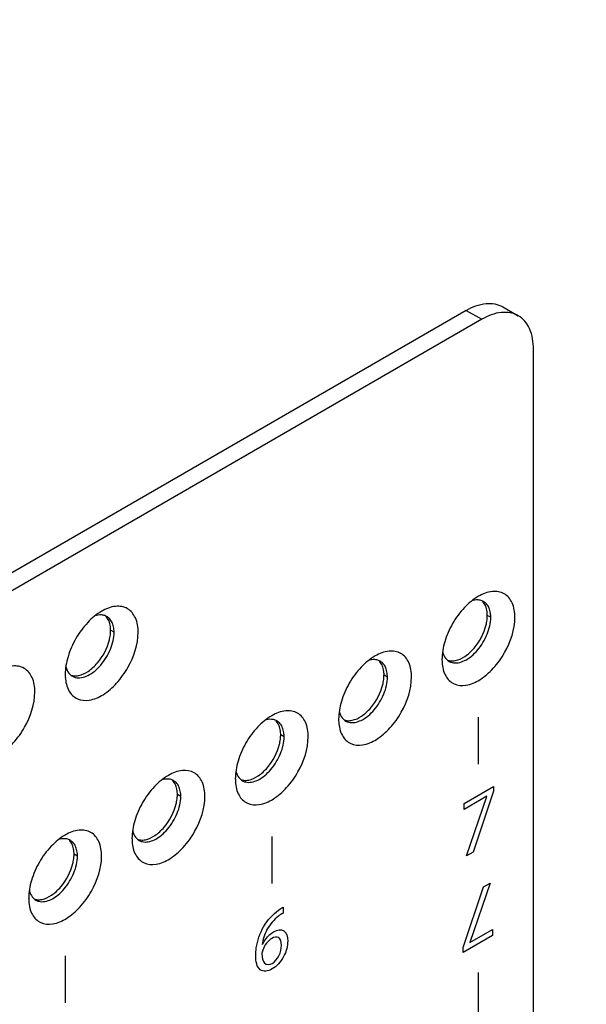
# Model space of a CAD drawing. Header units: inches. Extents: x 0 to 34, y 0 to 22.
# Tile 16 of 42: x 20.1 to 21, y 8.1 to 9.8. Entities that reach past the tile are written whole.
import ezdxf

# ---------------------------------------------------------------- set-up
doc = ezdxf.new("R2010")
doc.units = ezdxf.units.IN
doc.header["$LTSCALE"] = 1.87
doc.header["$MEASUREMENT"] = 0
doc.layers.get('0').update_dxf_attribs({"linetype": 'CONTINUOUS'})
doc.layers.add('02___PRT_ALL_AXES', color=7, linetype='CONTINUOUS')
doc.layers.add('DETAIL', color=7, linetype='CONTINUOUS')
doc.styles.get("Standard").update_dxf_attribs({"font": 'txt', "width": 0.8})
doc.dimstyles.get("Standard").update_dxf_attribs({"dimtxt": 0.125, "dimasz": 0.18, "dimexe": 0.125, "dimexo": 0.0625, "dimgap": 0.09, "dimtad": 0, "dimtih": 1, "dimtoh": 1, "dimzin": 0, "dimdsep": 46, "dimtxsty": 'STANDARD', "dimblk": '_FILLED', "dimblk1": '_FILLED', "dimblk2": '_FILLED', "dimcen": 0.09, "dimazin": 0, "dimtol": 1, "dimtp": 0.02, "dimtm": 0.02, "dimtfac": 1, "dimtofl": 0, "dimtmove": 0, "dimatfit": 3, "dimldrblk": '_FILLED', "dimfxl": 1, "dimtolj": 1, "dimtzin": 0, "dimarcsym": 0})

# ---------------------------------------------------------------- blocks, each defined once
blk = doc.blocks.new('_FILLED')
at = {"color": 0, "linetype": 'BYBLOCK'}
blk.add_solid([(0, 0), (-1, 0.1736), (-1, -0.1736)], dxfattribs=at)

msp = doc.modelspace()

# ---------------------------------------------------------------- linework, layer by layer
at = {"color": 7, "linetype": 'CONTINUOUS'}
for p, q in [((20.8244, 9.2946), (19.3732, 8.4567)), ((20.8244, 9.2946), (20.8509, 9.2794)), ((20.8869, 9.3008), (20.9134, 9.2856)), ((20.8664, 8.7698), (20.8605, 8.7731)), ((20.2219, 8.7442), (20.216, 8.7476)), ((20.6896, 8.6677), (20.6838, 8.6711)), ((20.5128, 8.5656), (20.507, 8.569)), ((20.3361, 8.4636), (20.3302, 8.4669)), ((20.1593, 8.3615), (20.1534, 8.3649))]:
    msp.add_line(p, q, dxfattribs=at)
at = {"color": 3, "linetype": 'CONTINUOUS'}
for p, q in [((20.8509, 9.2794), (19.3996, 8.4414)), ((20.9393, 7.5954), (20.9393, 9.2283))]:
    msp.add_line(p, q, dxfattribs=at)
at = {"color": 40, "linetype": 'CONTINUOUS'}
for p, q in [((20.8451, 8.599), (20.8451, 8.5187)), ((20.8206, 8.4516), (20.871, 8.4807)), ((20.871, 8.4724), (20.8362, 8.3685)), ((20.871, 8.4807), (20.871, 8.4724)), ((20.8597, 8.4638), (20.8206, 8.4413)), ((20.8251, 8.3621), (20.8597, 8.4635)), ((20.8206, 8.4413), (20.8206, 8.4516)), ((20.4916, 8.3949), (20.4916, 8.3146)), ((20.8362, 8.3685), (20.8251, 8.3621)), ((20.8193, 8.205), (20.854, 8.3089)), ((20.8652, 8.3154), (20.8306, 8.2139)), ((20.854, 8.3089), (20.8652, 8.3154)), ((20.5111, 8.2743), (20.5111, 8.2641)), ((20.8306, 8.2136), (20.8696, 8.2362)), ((20.8696, 8.2362), (20.8696, 8.2258)), ((20.8696, 8.2258), (20.8193, 8.1968)), ((20.8193, 8.1968), (20.8193, 8.205)), ((20.1382, 8.1909), (20.1382, 8.1105)), ((20.8451, 8.1624), (20.8451, 8.0821))]:
    msp.add_line(p, q, dxfattribs=at)
at = {"color": 7, "linetype": 'CONTINUOUS'}
for centre, radius, start, end in [((20.8439, 8.7787), 0.0208, 69.8624, 77.5967), ((20.8442, 8.7795), 0.02, 60.0239, 69.8309), ((20.1994, 8.7532), 0.0208, 69.8624, 77.5967), ((20.1996, 8.7539), 0.02, 60.0239, 69.8309), ((20.8149, 8.7698), 0.0515, 359.9478, 4.908), ((20.1704, 8.7443), 0.0515, 359.9478, 4.908), ((20.8183, 8.719), 0.0352, 193.4305, 198.4863), ((20.6671, 8.6767), 0.0208, 69.8624, 77.5967), ((20.6674, 8.6774), 0.02, 60.0239, 69.8309), ((20.8051, 8.7118), 0.02, 230.16, 239.9664), ((20.1738, 8.6934), 0.0352, 193.4305, 198.4863), ((20.6381, 8.6677), 0.0515, 359.9478, 4.908), ((20.1606, 8.6863), 0.02, 230.16, 239.9664), ((20.6415, 8.6169), 0.0352, 193.4305, 198.4863), ((20.4903, 8.5746), 0.0208, 69.8624, 77.5967), ((20.4906, 8.5754), 0.02, 60.0239, 69.8309), ((20.6283, 8.6098), 0.02, 230.16, 239.9664), ((20.4614, 8.5657), 0.0515, 359.9478, 4.908), ((20.4647, 8.5149), 0.0352, 193.4305, 198.4863), ((20.3136, 8.4725), 0.0208, 69.8624, 77.5967), ((20.3138, 8.4733), 0.02, 60.0239, 69.8309), ((20.4515, 8.5077), 0.02, 230.16, 239.9664), ((20.2846, 8.4636), 0.0515, 359.9478, 4.908), ((20.288, 8.4128), 0.0352, 193.4305, 198.4863), ((20.1368, 8.3705), 0.0208, 69.8624, 77.5967), ((20.1371, 8.3712), 0.02, 60.0239, 69.8309), ((20.2748, 8.4056), 0.02, 230.16, 239.9664), ((20.1078, 8.3615), 0.0515, 359.9478, 4.908), ((20.1112, 8.3107), 0.0352, 193.4305, 198.4863), ((20.098, 8.3035), 0.02, 230.16, 239.9664)]:
    msp.add_arc(centre, radius, start, end, dxfattribs=at)
at = {"color": 3, "linetype": 'CONTINUOUS'}
for centre, radius, start, end in [((20.8643, 8.6978), 0.0815, 179.9994, 180.5292), ((20.8605, 8.6977), 0.0776, 180.5074, 183.7274), ((20.2198, 8.6722), 0.0815, 179.9994, 180.5292), ((20.216, 8.6721), 0.0776, 180.5074, 183.7274), ((20.6876, 8.5957), 0.0815, 179.9994, 180.5292), ((20.6837, 8.5956), 0.0776, 180.5074, 183.7274), ((20.5108, 8.4936), 0.0815, 179.9994, 180.5292), ((20.507, 8.4936), 0.0776, 180.5074, 183.7274), ((20.334, 8.3916), 0.0815, 179.9994, 180.5292), ((20.3302, 8.3915), 0.0776, 180.5074, 183.7274), ((20.1572, 8.2895), 0.0815, 179.9994, 180.5292), ((20.1534, 8.2894), 0.0776, 180.5074, 183.7274)]:
    msp.add_arc(centre, radius, start, end, dxfattribs=at)
at = {"color": 7, "linetype": 'CONTINUOUS'}
for points, knots in [([(20.8244, 9.2946), (20.8348, 9.3006), (20.8554, 9.3092), (20.8785, 9.3057), (20.8869, 9.3008)], [0, 0, 0, 0, 0.550793, 1, 1, 1, 1]), ([(20.8484, 8.799), (20.8472, 8.7993), (20.8424, 8.8), (20.8373, 8.7991), (20.8337, 8.798)], [0, 0, 0, 0, 0.233149, 1, 1, 1, 1]), ([(20.8643, 8.7835), (20.864, 8.7845), (20.8626, 8.7881), (20.8604, 8.7915), (20.8584, 8.7935)], [0, 0, 0, 0, 0.266157, 1, 1, 1, 1]), ([(20.2038, 8.7735), (20.2027, 8.7737), (20.1978, 8.7744), (20.1928, 8.7736), (20.1892, 8.7724)], [0, 0, 0, 0, 0.233149, 1, 1, 1, 1]), ([(20.2198, 8.7579), (20.2195, 8.7589), (20.2181, 8.7626), (20.2159, 8.7659), (20.2139, 8.768)], [0, 0, 0, 0, 0.266157, 1, 1, 1, 1]), ([(20.8001, 8.6925), (20.807, 8.6907), (20.8248, 8.695), (20.8455, 8.7136), (20.8613, 8.7395), (20.8664, 8.76), (20.8664, 8.7698)], [0, 0, 0, 0, 0.192886, 0.449079, 0.736387, 1, 1, 1, 1]), ([(20.1556, 8.6669), (20.1625, 8.6651), (20.1803, 8.6695), (20.2009, 8.688), (20.2168, 8.714), (20.2219, 8.7344), (20.2219, 8.7442)], [0, 0, 0, 0, 0.192886, 0.449079, 0.736387, 1, 1, 1, 1]), ([(20.7849, 8.7078), (20.7853, 8.7067), (20.787, 8.7024), (20.7897, 8.6986), (20.7923, 8.6965)], [0, 0, 0, 0, 0.268566, 1, 1, 1, 1]), ([(20.6716, 8.697), (20.6705, 8.6972), (20.6656, 8.6979), (20.6606, 8.6971), (20.657, 8.6959)], [0, 0, 0, 0, 0.233149, 1, 1, 1, 1]), ([(20.6876, 8.6814), (20.6872, 8.6824), (20.6858, 8.686), (20.6836, 8.6894), (20.6816, 8.6914)], [0, 0, 0, 0, 0.266157, 1, 1, 1, 1]), ([(20.1404, 8.6823), (20.1408, 8.6811), (20.1424, 8.6769), (20.1452, 8.6731), (20.1478, 8.6709)], [0, 0, 0, 0, 0.268566, 1, 1, 1, 1]), ([(20.6233, 8.5904), (20.6302, 8.5886), (20.648, 8.593), (20.6687, 8.6115), (20.6846, 8.6374), (20.6896, 8.6579), (20.6896, 8.6677)], [0, 0, 0, 0, 0.192886, 0.449079, 0.736387, 1, 1, 1, 1]), ([(20.6081, 8.6058), (20.6085, 8.6046), (20.6102, 8.6004), (20.613, 8.5965), (20.6155, 8.5944)], [0, 0, 0, 0, 0.268566, 1, 1, 1, 1]), ([(20.4948, 8.5949), (20.4937, 8.5951), (20.4888, 8.5958), (20.4838, 8.595), (20.4802, 8.5938)], [0, 0, 0, 0, 0.233149, 1, 1, 1, 1]), ([(20.5108, 8.5794), (20.5105, 8.5803), (20.509, 8.584), (20.5069, 8.5873), (20.5049, 8.5894)], [0, 0, 0, 0, 0.266157, 1, 1, 1, 1]), ([(20.4465, 8.4883), (20.4535, 8.4865), (20.4713, 8.4909), (20.4919, 8.5095), (20.5078, 8.5354), (20.5128, 8.5558), (20.5128, 8.5656)], [0, 0, 0, 0, 0.192886, 0.449079, 0.736387, 1, 1, 1, 1]), ([(20.4314, 8.5037), (20.4317, 8.5025), (20.4334, 8.4983), (20.4362, 8.4945), (20.4387, 8.4923)], [0, 0, 0, 0, 0.268566, 1, 1, 1, 1]), ([(20.318, 8.4928), (20.3169, 8.4931), (20.312, 8.4937), (20.307, 8.4929), (20.3034, 8.4918)], [0, 0, 0, 0, 0.233149, 1, 1, 1, 1]), ([(20.334, 8.4773), (20.3337, 8.4783), (20.3323, 8.4819), (20.3301, 8.4853), (20.3281, 8.4873)], [0, 0, 0, 0, 0.266157, 1, 1, 1, 1]), ([(20.2697, 8.3863), (20.2767, 8.3845), (20.2945, 8.3888), (20.3151, 8.4074), (20.331, 8.4333), (20.3361, 8.4538), (20.3361, 8.4636)], [0, 0, 0, 0, 0.192886, 0.449079, 0.736387, 1, 1, 1, 1]), ([(20.1413, 8.3908), (20.1401, 8.391), (20.1352, 8.3917), (20.1302, 8.3909), (20.1266, 8.3897)], [0, 0, 0, 0, 0.233149, 1, 1, 1, 1]), ([(20.1572, 8.3752), (20.1569, 8.3762), (20.1555, 8.3798), (20.1533, 8.3832), (20.1513, 8.3852)], [0, 0, 0, 0, 0.266157, 1, 1, 1, 1]), ([(20.2546, 8.4016), (20.255, 8.4005), (20.2566, 8.3962), (20.2594, 8.3924), (20.262, 8.3903)], [0, 0, 0, 0, 0.268566, 1, 1, 1, 1]), ([(20.093, 8.2842), (20.0999, 8.2824), (20.1177, 8.2868), (20.1384, 8.3053), (20.1542, 8.3312), (20.1593, 8.3517), (20.1593, 8.3615)], [0, 0, 0, 0, 0.192886, 0.449079, 0.736387, 1, 1, 1, 1]), ([(20.0778, 8.2996), (20.0782, 8.2984), (20.0799, 8.2942), (20.0826, 8.2903), (20.0852, 8.2882)], [0, 0, 0, 0, 0.268566, 1, 1, 1, 1])]:
    msp.add_open_spline(points, degree=3, knots=knots, dxfattribs=at)
at = {"color": 3, "linetype": 'CONTINUOUS'}
for points, knots in [([(20.9134, 9.2856), (20.9049, 9.2904), (20.8819, 9.2939), (20.8612, 9.2853), (20.8509, 9.2794)], [0, 0, 0, 0, 0.449207, 1, 1, 1, 1]), ([(20.9393, 9.2283), (20.9393, 9.2403), (20.9364, 9.2625), (20.9218, 9.2807), (20.9134, 9.2856)], [0, 0, 0, 0, 0.550785, 1, 1, 1, 1]), ([(20.9076, 8.7698), (20.9076, 8.7782), (20.9055, 8.7938), (20.8907, 8.8125), (20.8671, 8.816), (20.8525, 8.81), (20.8452, 8.8058)], [0, 0, 0, 0, 0.275401, 0.499998, 0.72462, 1, 1, 1, 1]), ([(20.2631, 8.7442), (20.2631, 8.7526), (20.261, 8.7683), (20.2461, 8.7869), (20.2226, 8.7905), (20.208, 8.7844), (20.2007, 8.7802)], [0, 0, 0, 0, 0.275401, 0.499998, 0.72462, 1, 1, 1, 1]), ([(20.8452, 8.8058), (20.8364, 8.8007), (20.8196, 8.7866), (20.8001, 8.7598), (20.7867, 8.7295), (20.7829, 8.708), (20.7829, 8.6978)], [0, 0, 0, 0, 0.237213, 0.499998, 0.762757, 1, 1, 1, 1]), ([(20.2007, 8.7802), (20.1919, 8.7751), (20.1751, 8.761), (20.1555, 8.7343), (20.1422, 8.704), (20.1383, 8.6824), (20.1383, 8.6722)], [0, 0, 0, 0, 0.237213, 0.499998, 0.762757, 1, 1, 1, 1]), ([(20.783, 8.6926), (20.7835, 8.6847), (20.7866, 8.67), (20.8028, 8.6537), (20.8261, 8.6522), (20.8497, 8.6629), (20.8723, 8.6826), (20.8967, 8.717), (20.9076, 8.7489), (20.9076, 8.7698)], [0, 0, 0, 0, 0.110219, 0.201966, 0.297252, 0.4145, 0.55523, 0.709702, 1, 1, 1, 1]), ([(20.1385, 8.6671), (20.139, 8.6592), (20.1421, 8.6444), (20.1583, 8.6281), (20.1816, 8.6266), (20.2052, 8.6373), (20.2277, 8.6571), (20.2522, 8.6914), (20.2631, 8.7234), (20.2631, 8.7442)], [0, 0, 0, 0, 0.110219, 0.201966, 0.297252, 0.4145, 0.55523, 0.709702, 1, 1, 1, 1]), ([(20.7308, 8.6677), (20.7308, 8.6761), (20.7288, 8.6918), (20.7139, 8.7104), (20.6903, 8.714), (20.6757, 8.7079), (20.6685, 8.7037)], [0, 0, 0, 0, 0.275401, 0.499998, 0.72462, 1, 1, 1, 1]), ([(20.6685, 8.7037), (20.6596, 8.6986), (20.6428, 8.6845), (20.6233, 8.6578), (20.6099, 8.6275), (20.6061, 8.6059), (20.6061, 8.5957)], [0, 0, 0, 0, 0.237213, 0.499998, 0.762757, 1, 1, 1, 1]), ([(20.0863, 8.6422), (20.0863, 8.6506), (20.0842, 8.6662), (20.0694, 8.6849), (20.0458, 8.6884), (20.0312, 8.6824), (20.0239, 8.6782)], [0, 0, 0, 0, 0.275401, 0.499998, 0.72462, 1, 1, 1, 1]), ([(20.6063, 8.5906), (20.6068, 8.5827), (20.6098, 8.5679), (20.626, 8.5516), (20.6493, 8.5501), (20.6729, 8.5608), (20.6955, 8.5806), (20.7199, 8.6149), (20.7308, 8.6468), (20.7308, 8.6677)], [0, 0, 0, 0, 0.110219, 0.201966, 0.297252, 0.4145, 0.55523, 0.709702, 1, 1, 1, 1]), ([(19.9617, 8.565), (19.9622, 8.5571), (19.9653, 8.5423), (19.9815, 8.5261), (20.0048, 8.5246), (20.0284, 8.5353), (20.051, 8.555), (20.0754, 8.5893), (20.0863, 8.6213), (20.0863, 8.6422)], [0, 0, 0, 0, 0.110219, 0.201966, 0.297252, 0.4145, 0.55523, 0.709702, 1, 1, 1, 1]), ([(20.554, 8.5656), (20.554, 8.5741), (20.552, 8.5897), (20.5371, 8.6083), (20.5135, 8.6119), (20.499, 8.6058), (20.4917, 8.6016)], [0, 0, 0, 0, 0.275401, 0.499998, 0.72462, 1, 1, 1, 1]), ([(20.4917, 8.6016), (20.4828, 8.5965), (20.4661, 8.5824), (20.4465, 8.5557), (20.4331, 8.5254), (20.4293, 8.5038), (20.4293, 8.4936)], [0, 0, 0, 0, 0.237213, 0.499998, 0.762757, 1, 1, 1, 1]), ([(20.4295, 8.4885), (20.43, 8.4806), (20.433, 8.4658), (20.4492, 8.4495), (20.4725, 8.4481), (20.4961, 8.4588), (20.5187, 8.4785), (20.5432, 8.5128), (20.554, 8.5448), (20.554, 8.5656)], [0, 0, 0, 0, 0.110219, 0.201966, 0.297252, 0.4145, 0.55523, 0.709702, 1, 1, 1, 1]), ([(20.3773, 8.4636), (20.3773, 8.472), (20.3752, 8.4876), (20.3603, 8.5063), (20.3368, 8.5098), (20.3222, 8.5038), (20.3149, 8.4996)], [0, 0, 0, 0, 0.275401, 0.499998, 0.72462, 1, 1, 1, 1]), ([(20.3149, 8.4996), (20.306, 8.4945), (20.2893, 8.4804), (20.2697, 8.4536), (20.2564, 8.4233), (20.2525, 8.4018), (20.2525, 8.3916)], [0, 0, 0, 0, 0.237213, 0.499998, 0.762757, 1, 1, 1, 1]), ([(20.2527, 8.3864), (20.2532, 8.3785), (20.2563, 8.3638), (20.2725, 8.3475), (20.2958, 8.346), (20.3194, 8.3567), (20.3419, 8.3764), (20.3664, 8.4107), (20.3773, 8.4427), (20.3773, 8.4636)], [0, 0, 0, 0, 0.110219, 0.201966, 0.297252, 0.4145, 0.55523, 0.709702, 1, 1, 1, 1]), ([(20.2005, 8.3615), (20.2005, 8.3699), (20.1984, 8.3856), (20.1836, 8.4042), (20.16, 8.4078), (20.1454, 8.4017), (20.1381, 8.3975)], [0, 0, 0, 0, 0.275401, 0.499998, 0.72462, 1, 1, 1, 1]), ([(20.1381, 8.3975), (20.1293, 8.3924), (20.1125, 8.3783), (20.093, 8.3516), (20.0796, 8.3213), (20.0758, 8.2997), (20.0758, 8.2895)], [0, 0, 0, 0, 0.237213, 0.499998, 0.762757, 1, 1, 1, 1]), ([(20.0759, 8.2844), (20.0764, 8.2765), (20.0795, 8.2617), (20.0957, 8.2454), (20.119, 8.2439), (20.1426, 8.2546), (20.1652, 8.2744), (20.1896, 8.3087), (20.2005, 8.3406), (20.2005, 8.3615)], [0, 0, 0, 0, 0.110219, 0.201966, 0.297252, 0.4145, 0.55523, 0.709702, 1, 1, 1, 1])]:
    msp.add_open_spline(points, degree=3, knots=knots, dxfattribs=at)
at = {"color": 7, "linetype": 'CONTINUOUS'}
for points in [[(20.8584, 8.7935), (20.8571, 8.7948), (20.8557, 8.7959), (20.8542, 8.7968)], [(20.8662, 8.7742), (20.8659, 8.7774), (20.8653, 8.7805), (20.8643, 8.7835)], [(20.2139, 8.768), (20.2126, 8.7692), (20.2112, 8.7704), (20.2096, 8.7712)], [(20.2217, 8.7487), (20.2214, 8.7518), (20.2208, 8.755), (20.2198, 8.7579)], [(20.6816, 8.6914), (20.6804, 8.6927), (20.6789, 8.6938), (20.6774, 8.6947)], [(20.7951, 8.6945), (20.7967, 8.6936), (20.7983, 8.6929), (20.8001, 8.6925)], [(20.6894, 8.6722), (20.6891, 8.6753), (20.6886, 8.6784), (20.6876, 8.6814)], [(20.1506, 8.669), (20.1521, 8.6681), (20.1538, 8.6674), (20.1556, 8.6669)], [(20.5049, 8.5894), (20.5036, 8.5906), (20.5022, 8.5918), (20.5006, 8.5927)], [(20.6183, 8.5925), (20.6199, 8.5916), (20.6216, 8.5909), (20.6233, 8.5904)], [(20.5126, 8.5701), (20.5124, 8.5732), (20.5118, 8.5764), (20.5108, 8.5794)], [(20.3281, 8.4873), (20.3268, 8.4886), (20.3254, 8.4897), (20.3238, 8.4906)], [(20.4415, 8.4904), (20.4431, 8.4895), (20.4448, 8.4888), (20.4465, 8.4883)], [(20.3359, 8.468), (20.3356, 8.4712), (20.335, 8.4743), (20.334, 8.4773)], [(20.1513, 8.3852), (20.15, 8.3865), (20.1486, 8.3876), (20.147, 8.3885)], [(20.2648, 8.3883), (20.2663, 8.3874), (20.268, 8.3867), (20.2697, 8.3863)], [(20.1591, 8.3659), (20.1588, 8.3691), (20.1582, 8.3722), (20.1572, 8.3752)], [(20.088, 8.2862), (20.0895, 8.2853), (20.0912, 8.2847), (20.093, 8.2842)]]:
    msp.add_open_spline(points, degree=3, dxfattribs=at)
at = {"color": 40, "linetype": 'CONTINUOUS'}
for points in [[(20.4778, 8.2407), (20.4844, 8.2522), (20.494, 8.2624), (20.5033, 8.2691)], [(20.5033, 8.2691), (20.5059, 8.271), (20.5085, 8.2728), (20.5111, 8.2743)], [(20.5111, 8.2641), (20.5084, 8.2627), (20.5057, 8.2609), (20.503, 8.2589)], [(20.4916, 8.2208), (20.4855, 8.2173), (20.4789, 8.2085), (20.4762, 8.2006)], [(20.4762, 8.2006), (20.4753, 8.1984), (20.4749, 8.1962), (20.4749, 8.1943)]]:
    msp.add_open_spline(points, degree=3, dxfattribs=at)
for points, knots in [([(20.503, 8.2589), (20.4958, 8.2533), (20.4821, 8.2376), (20.4762, 8.2182), (20.4753, 8.2101)], [0, 0, 0, 0, 0.527004, 1, 1, 1, 1]), ([(20.4643, 8.1914), (20.4643, 8.1957), (20.4653, 8.2113), (20.4712, 8.2294), (20.4778, 8.2407)], [0, 0, 0, 0, 0.287043, 1, 1, 1, 1]), ([(20.4949, 8.2321), (20.5012, 8.2357), (20.515, 8.2378), (20.519, 8.2239), (20.519, 8.2162)], [0, 0, 0, 0, 0.484346, 1, 1, 1, 1]), ([(20.4757, 8.2103), (20.4767, 8.2124), (20.4817, 8.2214), (20.4893, 8.2289), (20.4949, 8.2321)], [0, 0, 0, 0, 0.225291, 1, 1, 1, 1]), ([(20.5081, 8.2092), (20.5081, 8.2147), (20.5057, 8.2249), (20.4959, 8.2233), (20.4916, 8.2208)], [0, 0, 0, 0, 0.523156, 1, 1, 1, 1]), ([(20.519, 8.2162), (20.519, 8.2082), (20.5144, 8.1884), (20.4996, 8.1726), (20.4925, 8.1685)], [0, 0, 0, 0, 0.493895, 1, 1, 1, 1]), ([(20.4925, 8.1781), (20.4966, 8.1805), (20.5061, 8.1911), (20.5081, 8.2036), (20.5081, 8.2092)], [0, 0, 0, 0, 0.462298, 1, 1, 1, 1]), ([(20.4925, 8.1685), (20.485, 8.1641), (20.4678, 8.1629), (20.4643, 8.1814), (20.4643, 8.1914)], [0, 0, 0, 0, 0.464269, 1, 1, 1, 1]), ([(20.4749, 8.1943), (20.475, 8.1879), (20.4767, 8.1757), (20.4877, 8.1753), (20.4925, 8.1781)], [0, 0, 0, 0, 0.540189, 1, 1, 1, 1])]:
    msp.add_open_spline(points, degree=3, knots=knots, dxfattribs=at)
at = {"layer": '02___PRT_ALL_AXES', "color": 7, "linetype": 'CONTINUOUS'}
for centre, radius, start, end in [((20.8033, 8.7732), 0.0572, 357.5313, 359.9822), ((20.1588, 8.7476), 0.0572, 357.5313, 359.9822), ((20.7996, 8.7164), 0.0212, 255.3427, 257.5521), ((20.1551, 8.6908), 0.0212, 255.3427, 257.5521), ((20.6265, 8.6711), 0.0572, 357.5313, 359.9822), ((20.6228, 8.6143), 0.0212, 255.3427, 257.5521), ((20.4498, 8.569), 0.0572, 357.5313, 359.9822), ((20.4461, 8.5122), 0.0212, 255.3427, 257.5521), ((20.273, 8.467), 0.0572, 357.5313, 359.9822), ((20.2693, 8.4102), 0.0212, 255.3427, 257.5521), ((20.0962, 8.3649), 0.0572, 357.5313, 359.9822), ((20.0925, 8.3081), 0.0212, 255.3427, 257.5521)]:
    msp.add_arc(centre, radius, start, end, dxfattribs=at)
for points, knots in [([(20.8585, 8.7869), (20.8582, 8.7878), (20.8568, 8.7915), (20.8546, 8.7948), (20.8526, 8.7969)], [0, 0, 0, 0, 0.266157, 1, 1, 1, 1]), ([(20.8605, 8.7731), (20.8605, 8.7744), (20.8604, 8.779), (20.8596, 8.7836), (20.8585, 8.7869)], [0, 0, 0, 0, 0.266201, 1, 1, 1, 1]), ([(20.214, 8.7613), (20.2136, 8.7623), (20.2122, 8.7659), (20.21, 8.7693), (20.208, 8.7713)], [0, 0, 0, 0, 0.266157, 1, 1, 1, 1]), ([(20.216, 8.7476), (20.216, 8.7488), (20.2159, 8.7535), (20.215, 8.7581), (20.214, 8.7613)], [0, 0, 0, 0, 0.266201, 1, 1, 1, 1]), ([(20.8059, 8.6957), (20.8117, 8.6969), (20.8236, 8.7027), (20.8441, 8.722), (20.855, 8.7425), (20.8585, 8.7571)], [0, 0, 0, 0, 0.210711, 0.462496, 1, 1, 1, 1]), ([(20.8585, 8.7571), (20.8588, 8.7582), (20.8598, 8.7627), (20.8603, 8.7673), (20.8605, 8.7707)], [0, 0, 0, 0, 0.259835, 1, 1, 1, 1]), ([(20.214, 8.7315), (20.2142, 8.7327), (20.2152, 8.7372), (20.2158, 8.7417), (20.216, 8.7451)], [0, 0, 0, 0, 0.259835, 1, 1, 1, 1]), ([(20.1613, 8.6702), (20.1671, 8.6713), (20.1791, 8.6772), (20.1996, 8.6964), (20.2104, 8.7169), (20.214, 8.7315)], [0, 0, 0, 0, 0.210711, 0.462496, 1, 1, 1, 1]), ([(20.6817, 8.6848), (20.6814, 8.6858), (20.68, 8.6894), (20.6778, 8.6928), (20.6758, 8.6948)], [0, 0, 0, 0, 0.266157, 1, 1, 1, 1]), ([(20.795, 8.6957), (20.7959, 8.6955), (20.7995, 8.6949), (20.8032, 8.6952), (20.8059, 8.6957)], [0, 0, 0, 0, 0.237849, 1, 1, 1, 1]), ([(20.6838, 8.6711), (20.6838, 8.6723), (20.6836, 8.6769), (20.6828, 8.6816), (20.6817, 8.6848)], [0, 0, 0, 0, 0.266201, 1, 1, 1, 1]), ([(20.1505, 8.6701), (20.1513, 8.6699), (20.1549, 8.6694), (20.1586, 8.6696), (20.1613, 8.6702)], [0, 0, 0, 0, 0.237849, 1, 1, 1, 1]), ([(20.6291, 8.5937), (20.6349, 8.5948), (20.6469, 8.6007), (20.6674, 8.6199), (20.6782, 8.6404), (20.6817, 8.655)], [0, 0, 0, 0, 0.210711, 0.462496, 1, 1, 1, 1]), ([(20.6817, 8.655), (20.682, 8.6562), (20.683, 8.6606), (20.6836, 8.6652), (20.6837, 8.6686)], [0, 0, 0, 0, 0.259835, 1, 1, 1, 1]), ([(20.5049, 8.5827), (20.5046, 8.5837), (20.5032, 8.5873), (20.501, 8.5907), (20.499, 8.5927)], [0, 0, 0, 0, 0.266157, 1, 1, 1, 1]), ([(20.6183, 8.5936), (20.6191, 8.5934), (20.6227, 8.5928), (20.6264, 8.5931), (20.6291, 8.5937)], [0, 0, 0, 0, 0.237849, 1, 1, 1, 1]), ([(20.507, 8.569), (20.507, 8.5702), (20.5068, 8.5749), (20.506, 8.5795), (20.5049, 8.5827)], [0, 0, 0, 0, 0.266201, 1, 1, 1, 1]), ([(20.5049, 8.5529), (20.5052, 8.5541), (20.5062, 8.5586), (20.5068, 8.5632), (20.5069, 8.5666)], [0, 0, 0, 0, 0.259835, 1, 1, 1, 1]), ([(20.4523, 8.4916), (20.4581, 8.4928), (20.4701, 8.4986), (20.4906, 8.5178), (20.5014, 8.5383), (20.5049, 8.5529)], [0, 0, 0, 0, 0.210711, 0.462496, 1, 1, 1, 1]), ([(20.3282, 8.4807), (20.3278, 8.4816), (20.3264, 8.4853), (20.3242, 8.4886), (20.3222, 8.4907)], [0, 0, 0, 0, 0.266157, 1, 1, 1, 1]), ([(20.4415, 8.4915), (20.4423, 8.4913), (20.4459, 8.4908), (20.4496, 8.491), (20.4523, 8.4916)], [0, 0, 0, 0, 0.237849, 1, 1, 1, 1]), ([(20.3302, 8.4669), (20.3302, 8.4682), (20.3301, 8.4728), (20.3292, 8.4774), (20.3282, 8.4807)], [0, 0, 0, 0, 0.266201, 1, 1, 1, 1]), ([(20.3282, 8.4509), (20.3284, 8.452), (20.3294, 8.4565), (20.33, 8.4611), (20.3302, 8.4645)], [0, 0, 0, 0, 0.259835, 1, 1, 1, 1]), ([(20.2755, 8.3895), (20.2813, 8.3907), (20.2933, 8.3965), (20.3138, 8.4158), (20.3246, 8.4362), (20.3282, 8.4509)], [0, 0, 0, 0, 0.210711, 0.462496, 1, 1, 1, 1]), ([(20.1514, 8.3786), (20.1511, 8.3796), (20.1496, 8.3832), (20.1475, 8.3866), (20.1455, 8.3886)], [0, 0, 0, 0, 0.266157, 1, 1, 1, 1]), ([(20.2647, 8.3895), (20.2655, 8.3893), (20.2691, 8.3887), (20.2728, 8.389), (20.2755, 8.3895)], [0, 0, 0, 0, 0.237849, 1, 1, 1, 1]), ([(20.1534, 8.3649), (20.1534, 8.3661), (20.1533, 8.3707), (20.1525, 8.3754), (20.1514, 8.3786)], [0, 0, 0, 0, 0.266201, 1, 1, 1, 1]), ([(20.1514, 8.3488), (20.1517, 8.35), (20.1526, 8.3544), (20.1532, 8.359), (20.1534, 8.3624)], [0, 0, 0, 0, 0.259835, 1, 1, 1, 1]), ([(20.0988, 8.2875), (20.1045, 8.2886), (20.1165, 8.2945), (20.137, 8.3137), (20.1479, 8.3342), (20.1514, 8.3488)], [0, 0, 0, 0, 0.210711, 0.462496, 1, 1, 1, 1]), ([(20.0879, 8.2874), (20.0888, 8.2872), (20.0924, 8.2866), (20.0961, 8.2869), (20.0988, 8.2875)], [0, 0, 0, 0, 0.237849, 1, 1, 1, 1])]:
    msp.add_open_spline(points, degree=3, knots=knots, dxfattribs=at)

# ---------------------------------------------------------------- leaders
at = {"layer": 'DETAIL', "color": 2, "linetype": 'CONTINUOUS'}
msp.add_leader([(20.4692, 10.7955), (24.1058, 6.6842), (24.2858, 6.6842)], dimstyle='STANDARD', override={"dimtad": 0}, dxfattribs=at)

doc.saveas('drawing.dxf')
